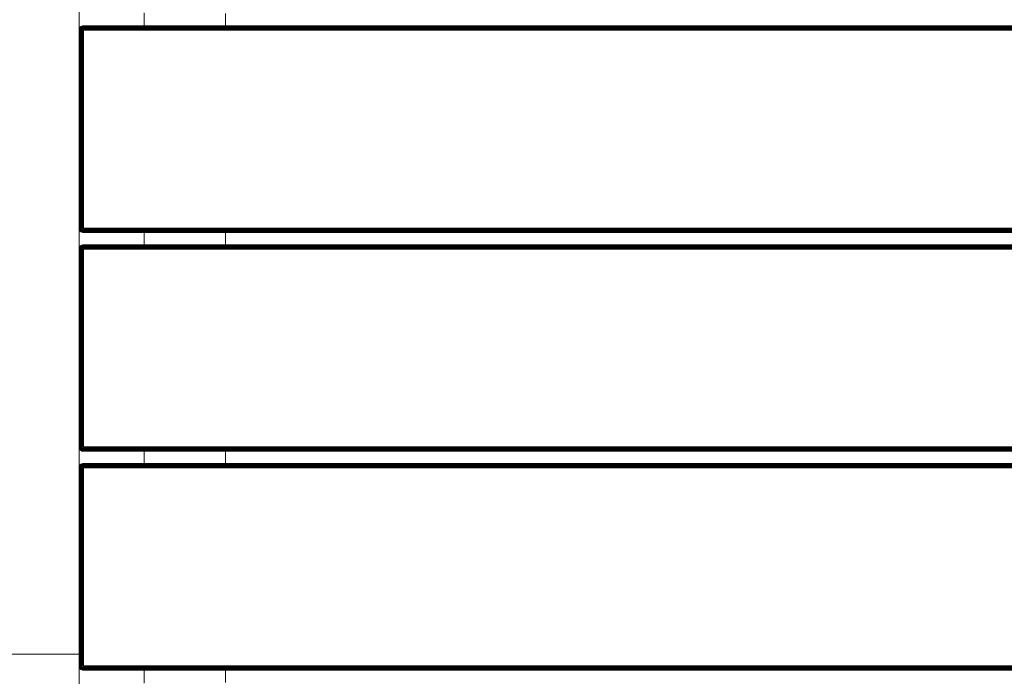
# Model space of a CAD drawing. Header units: millimetres. Extents: x -68595 to 26741, y -534 to 35396.
# Tile 117 of 172: x -55806 to -55353, y 28591 to 28893. Entities that reach past the tile are written whole.
import ezdxf

# ---------------------------------------------------------------- set-up
doc = ezdxf.new("R2010")
doc.units = ezdxf.units.MM
for name, color, linetype, lineweight, true_color in [('Furniture-1', 7, 'Continuous', 9, 0xaaaaaa), ('Kohvikulaud-1', 7, 'Continuous', 9, 0xaaaaaa), ('Surface Pattern-1', 7, 'Continuous', 9, 0x232323)]:
    doc.layers.add(name, color=color, linetype=linetype, lineweight=lineweight, true_color=true_color)

# ---------------------------------------------------------------- blocks, each defined once
blk = doc.blocks.new('MA_Kohvikulaud - Kohvikulaud_DWG-11500971-Sisehoov')
at = {"layer": 'Kohvikulaud-1'}
for p, q in [((362.53, 448), (362.53, -448)), ((362.64, 448), (362.64, -448)), ((362.83, -448), (362.83, 448)), ((363.09, 448), (363.09, -448)), ((363.41, -448), (363.41, 448)), ((363.76, -448), (363.76, 448)), ((364.14, -448), (364.14, 448)), ((364.5, 448), (364.5, -448)), ((455.5, -448), (455.5, 448)), ((455.86, 448), (455.86, -448)), ((456.24, -448), (456.24, 448)), ((456.59, -448), (456.59, 448)), ((456.91, -448), (456.91, 448)), ((457.17, -448), (457.17, 448)), ((457.36, -448), (457.36, 448)), ((457.47, -448), (457.47, 448)), ((463.16, 448), (463.16, -448)), ((463.27, 448), (463.27, -448)), ((463.45, 448), (463.45, -448)), ((463.71, 448), (463.71, -448)), ((464.03, 448), (464.03, -448)), ((464.39, -448), (464.39, 448)), ((464.76, 448), (464.76, -448)), ((465.13, 448), (465.13, -448)), ((556.12, -448), (556.12, 448)), ((556.49, 448), (556.49, -448)), ((556.86, 448), (556.86, -448)), ((557.22, 448), (557.22, -448)), ((557.54, 448), (557.54, -448)), ((557.8, 448), (557.8, -448)), ((557.98, 448), (557.98, -448)), ((558.09, -448), (558.09, 448)), ((563.78, 448), (563.78, -448)), ((563.89, 448), (563.89, -448)), ((564.08, 448), (564.08, -448)), ((564.34, 448), (564.34, -448)), ((564.66, 448), (564.66, -448)), ((565.01, 448), (565.01, -448)), ((565.39, -448), (565.39, 448)), ((565.75, 448), (565.75, -448)), ((656.75, -448), (656.75, 448)), ((657.11, 448), (657.11, -448)), ((657.49, 448), (657.49, -448)), ((657.84, 448), (657.84, -448)), ((658.16, 448), (658.16, -448)), ((658.42, 448), (658.42, -448)), ((658.61, 448), (658.61, -448)), ((658.72, -448), (658.72, 448)), ((356.55, -420), (362.83, -420)), ((457.17, -420), (463.45, -420)), ((557.8, -420), (564.08, -420)), ((658.42, -420), (664.7, -420)), ((362.53, -448.36), (362.5, -448)), ((362.53, -448), (362.5, -448)), ((362.5, -448), (362.53, -448.36)), ((362.64, -448), (362.53, -448)), ((362.53, -448), (362.57, -448.36)), ((362.83, -448), (362.64, -448)), ((362.64, -448), (362.67, -448.34)), ((362.85, -448.3), (362.67, -448.34)), ((363.09, -448), (362.83, -448)), ((362.83, -448), (362.85, -448.3)), ((363.11, -448.26), (362.85, -448.3)), ((362.94, -448.62), (362.85, -448.3)), ((363.41, -448), (363.09, -448)), ((363.09, -448), (363.11, -448.26)), ((363.42, -448.2), (363.11, -448.26)), ((363.19, -448.52), (363.11, -448.26)), ((363.41, -448), (363.77, -448.07)), ((363.41, -448), (363.42, -448.2)), ((363.41, -448), (363.77, -448.07)), ((363.78, -448.13), (363.42, -448.2)), ((363.48, -448.4), (363.42, -448.2)), ((363.78, -448.13), (363.48, -448.4)), ((363.82, -448.27), (363.48, -448.4)), ((363.82, -448.27), (363.58, -448.6)), ((363.76, -448), (364.14, -448.03)), ((364.14, -448.03), (364.5, -448)), ((364.5, -448), (455.5, -448)), ((364.5, -448), (364.5, -448.36)), ((455.5, -448), (455.86, -448)), ((455.53, -448.36), (455.5, -448)), ((456.24, -448), (455.86, -448)), ((456.58, -448.2), (456.18, -448.27)), ((456.18, -448.27), (456.52, -448.4)), ((456.23, -448.07), (456.58, -448.2)), ((456.24, -448), (456.59, -448)), ((456.58, -448.2), (456.52, -448.4)), ((456.58, -448.2), (456.59, -448)), ((456.89, -448.26), (456.58, -448.2)), ((456.59, -448), (456.91, -448)), ((456.89, -448.26), (456.81, -448.52)), ((456.89, -448.26), (456.91, -448)), ((457.15, -448.3), (456.89, -448.26)), ((456.91, -448), (457.17, -448)), ((457.15, -448.3), (457.06, -448.62)), ((457.15, -448.3), (457.17, -448)), ((457.33, -448.34), (457.15, -448.3)), ((457.17, -448), (457.36, -448)), ((457.33, -448.34), (457.36, -448)), ((457.36, -448), (457.47, -448)), ((457.43, -448.36), (457.47, -448)), ((457.5, -448), (457.47, -448.36)), ((457.47, -448), (457.5, -448)), ((457.47, -448.36), (457.5, -448)), ((463.16, -448.36), (463.12, -448)), ((463.16, -448), (463.12, -448)), ((463.12, -448), (463.16, -448.36)), ((463.27, -448), (463.16, -448)), ((463.16, -448), (463.19, -448.36)), ((463.45, -448), (463.27, -448)), ((463.27, -448), (463.3, -448.34)), ((463.48, -448.3), (463.3, -448.34)), ((463.71, -448), (463.45, -448)), ((463.45, -448), (463.48, -448.3)), ((463.73, -448.26), (463.48, -448.3)), ((463.57, -448.62), (463.48, -448.3)), ((464.03, -448), (463.71, -448)), ((463.71, -448), (463.73, -448.26)), ((464.05, -448.2), (463.73, -448.26)), ((463.81, -448.52), (463.73, -448.26)), ((464.03, -448), (464.39, -448.07)), ((464.03, -448), (464.05, -448.2)), ((464.03, -448), (464.39, -448.07)), ((464.4, -448.13), (464.05, -448.2)), ((464.11, -448.4), (464.05, -448.2)), ((464.4, -448.13), (464.11, -448.4)), ((464.44, -448.27), (464.11, -448.4)), ((464.44, -448.27), (464.21, -448.6)), ((464.39, -448), (464.76, -448.03)), ((464.76, -448.03), (465.13, -448)), ((465.13, -448), (556.12, -448)), ((465.13, -448), (465.13, -448.36)), ((556.12, -448), (556.49, -448)), ((556.16, -448.36), (556.12, -448)), ((556.49, -448), (556.86, -448)), ((557.2, -448.2), (556.81, -448.27)), ((556.81, -448.27), (557.14, -448.4)), ((556.86, -448), (557.22, -448)), ((556.86, -448), (557.2, -448.2)), ((557.2, -448.2), (557.14, -448.4)), ((557.22, -448), (557.2, -448.2)), ((557.52, -448.26), (557.2, -448.2)), ((557.22, -448), (557.54, -448)), ((557.52, -448.26), (557.44, -448.52)), ((557.54, -448), (557.52, -448.26)), ((557.77, -448.3), (557.52, -448.26)), ((557.54, -448), (557.8, -448)), ((557.77, -448.3), (557.68, -448.62)), ((557.8, -448), (557.77, -448.3)), ((557.95, -448.34), (557.77, -448.3)), ((557.8, -448), (557.98, -448)), ((557.98, -448), (557.95, -448.34)), ((557.98, -448), (558.09, -448)), ((558.09, -448), (558.06, -448.36)), ((558.12, -448), (558.09, -448.36)), ((558.09, -448), (558.12, -448)), ((558.09, -448.36), (558.12, -448)), ((563.78, -448.36), (563.75, -448)), ((563.78, -448), (563.75, -448)), ((563.75, -448), (563.78, -448.36)), ((563.89, -448), (563.78, -448)), ((563.78, -448), (563.82, -448.36)), ((564.08, -448), (563.89, -448)), ((563.89, -448), (563.92, -448.34)), ((564.1, -448.3), (563.92, -448.34)), ((564.34, -448), (564.08, -448)), ((564.08, -448), (564.1, -448.3)), ((564.36, -448.26), (564.1, -448.3)), ((564.19, -448.62), (564.1, -448.3)), ((564.66, -448), (564.34, -448)), ((564.34, -448), (564.36, -448.26)), ((564.67, -448.2), (564.36, -448.26)), ((564.44, -448.52), (564.36, -448.26)), ((565.01, -448), (564.66, -448)), ((564.66, -448), (564.67, -448.2)), ((565.02, -448.07), (564.67, -448.2)), ((564.67, -448.2), (565.03, -448.13)), ((564.73, -448.4), (564.67, -448.2)), ((565.03, -448.13), (564.73, -448.4)), ((565.07, -448.27), (564.73, -448.4)), ((565.07, -448.27), (564.83, -448.6)), ((565.02, -448.07), (565.39, -448)), ((565.39, -448.03), (565.75, -448)), ((565.75, -448), (656.75, -448)), ((565.75, -448), (565.75, -448.36)), ((656.75, -448), (657.11, -448)), ((656.78, -448.36), (656.75, -448)), ((657.11, -448), (657.49, -448)), ((657.83, -448.2), (657.43, -448.27)), ((657.43, -448.27), (657.77, -448.4)), ((657.49, -448), (657.84, -448)), ((657.49, -448), (657.83, -448.2)), ((657.83, -448.2), (657.77, -448.4)), ((657.84, -448), (657.83, -448.2)), ((658.14, -448.26), (657.83, -448.2)), ((657.84, -448), (658.16, -448)), ((658.14, -448.26), (658.06, -448.52)), ((658.16, -448), (658.14, -448.26)), ((658.4, -448.3), (658.14, -448.26)), ((658.16, -448), (658.42, -448)), ((658.4, -448.3), (658.31, -448.62)), ((658.42, -448), (658.4, -448.3)), ((658.58, -448.34), (658.4, -448.3)), ((658.42, -448), (658.61, -448)), ((658.61, -448), (658.58, -448.34)), ((658.61, -448), (658.72, -448)), ((658.72, -448), (658.68, -448.36)), ((658.75, -448), (658.72, -448.36)), ((658.72, -448), (658.75, -448)), ((658.72, -448.36), (658.75, -448)), ((364.5, -450), (354.88, -450)), ((362.64, -448.74), (362.53, -448.36)), ((362.53, -448.36), (362.57, -448.36)), ((362.53, -448.36), (362.64, -448.74)), ((362.67, -448.34), (362.57, -448.36)), ((362.57, -448.36), (362.67, -448.72)), ((362.64, -448.74), (362.67, -448.72)), ((362.83, -449.09), (362.64, -448.74)), ((362.64, -448.74), (362.83, -449.09)), ((362.77, -448.68), (362.67, -448.34)), ((362.77, -448.68), (362.67, -448.72)), ((362.67, -448.72), (362.85, -449.08)), ((362.94, -448.62), (362.77, -448.68)), ((362.94, -449.02), (362.77, -448.68)), ((362.83, -449.09), (362.85, -449.08)), ((363.09, -449.41), (362.83, -449.09)), ((362.83, -449.09), (363.09, -449.41)), ((362.94, -449.02), (362.85, -449.08)), ((362.85, -449.08), (363.11, -449.39)), ((363.19, -448.52), (362.94, -448.62)), ((363.1, -448.92), (362.94, -448.62)), ((363.1, -448.92), (362.94, -449.02)), ((363.19, -449.31), (362.94, -449.02)), ((363.09, -449.41), (363.11, -449.39)), ((363.41, -449.67), (363.09, -449.41)), ((363.09, -449.41), (363.41, -449.67)), ((363.32, -448.77), (363.1, -448.92)), ((363.32, -449.18), (363.1, -448.92)), ((363.19, -449.31), (363.11, -449.39)), ((363.11, -449.39), (363.42, -449.65)), ((363.48, -448.4), (363.19, -448.52)), ((363.32, -448.77), (363.19, -448.52)), ((363.32, -449.18), (363.19, -449.31)), ((363.48, -449.56), (363.19, -449.31)), ((363.58, -448.6), (363.32, -448.77)), ((363.5, -449), (363.32, -448.77)), ((363.5, -449), (363.32, -449.18)), ((363.58, -449.4), (363.32, -449.18)), ((363.41, -449.67), (363.42, -449.65)), ((363.76, -449.86), (363.41, -449.67)), ((363.41, -449.67), (363.76, -449.86)), ((363.48, -449.56), (363.42, -449.65)), ((363.42, -449.65), (363.78, -449.83)), ((363.58, -448.6), (363.48, -448.4)), ((363.58, -449.4), (363.48, -449.56)), ((363.82, -449.73), (363.48, -449.56)), ((363.73, -448.77), (363.5, -449)), ((363.73, -449.18), (363.5, -449)), ((363.88, -448.4), (363.58, -448.6)), ((363.73, -448.77), (363.58, -448.6)), ((363.73, -449.18), (363.58, -449.4)), ((363.88, -449.56), (363.58, -449.4)), ((363.88, -448.4), (363.73, -448.77)), ((363.98, -448.52), (363.73, -448.77)), ((363.9, -448.92), (363.73, -448.77)), ((363.9, -448.92), (363.73, -449.18)), ((363.98, -449.31), (363.73, -449.18)), ((363.76, -449.86), (363.78, -449.83)), ((364.14, -449.97), (363.76, -449.86)), ((363.76, -449.86), (364.14, -449.97)), ((363.82, -449.73), (363.78, -449.83)), ((363.78, -449.83), (364.14, -449.93)), ((363.88, -449.56), (363.82, -449.73)), ((364.16, -449.83), (363.82, -449.73)), ((363.98, -449.31), (363.88, -449.56)), ((364.2, -449.65), (363.88, -449.56)), ((363.98, -448.52), (363.9, -448.92)), ((364.1, -448.62), (363.9, -448.92)), ((364.1, -449.02), (363.9, -448.92)), ((364.1, -449.02), (363.98, -449.31)), ((364.24, -449.39), (363.98, -449.31)), ((364.1, -448.62), (364.1, -449.02)), ((364.23, -448.68), (364.1, -449.02)), ((364.3, -449.08), (364.1, -449.02)), ((364.14, -449.93), (364.16, -449.83)), ((364.14, -449.97), (364.14, -449.93)), ((364.5, -449.97), (364.14, -449.93)), ((364.5, -450), (364.14, -449.97)), ((364.14, -449.97), (364.5, -450)), ((364.16, -449.83), (364.2, -449.65)), ((364.5, -449.86), (364.16, -449.83)), ((364.2, -449.65), (364.24, -449.39)), ((364.5, -449.67), (364.2, -449.65)), ((364.3, -449.08), (364.23, -448.68)), ((364.24, -449.39), (364.3, -449.08)), ((364.5, -449.41), (364.24, -449.39)), ((364.5, -448.74), (364.3, -449.08)), ((364.5, -449.09), (364.3, -449.08)), ((455.5, -448.36), (364.5, -448.36)), ((364.5, -448.36), (364.5, -448.74)), ((455.5, -448.74), (364.5, -448.74)), ((364.5, -448.74), (364.5, -449.09)), ((455.5, -449.09), (364.5, -449.09)), ((364.5, -449.09), (364.5, -449.41)), ((455.5, -449.41), (364.5, -449.41)), ((364.5, -449.41), (364.5, -449.67)), ((455.5, -449.67), (364.5, -449.67)), ((364.5, -449.67), (364.5, -449.86)), ((455.5, -449.86), (364.5, -449.86)), ((364.5, -449.86), (364.5, -449.97)), ((364.5, -449.97), (455.5, -449.97)), ((364.5, -449.97), (364.5, -450)), ((455.53, -448.36), (455.5, -448.74)), ((455.5, -449.09), (455.63, -448.72)), ((455.57, -448.73), (455.5, -449.09)), ((455.7, -449.08), (455.5, -449.09)), ((455.5, -449.09), (455.5, -449.41)), ((455.76, -449.39), (455.5, -449.41)), ((455.5, -449.41), (455.5, -449.67)), ((455.8, -449.65), (455.5, -449.67)), ((455.5, -449.67), (455.5, -449.86)), ((455.84, -449.83), (455.5, -449.86)), ((455.5, -449.86), (455.5, -449.97)), ((455.86, -449.93), (455.5, -449.97)), ((455.86, -449.97), (455.5, -450)), ((455.5, -449.97), (455.5, -450)), ((455.5, -450), (455.86, -449.97)), ((465.13, -450), (455.5, -450)), ((455.63, -448.72), (455.9, -449.02)), ((455.63, -448.72), (455.7, -449.08)), ((455.9, -449.02), (455.7, -449.08)), ((455.7, -449.08), (455.76, -449.39)), ((456.02, -449.31), (455.76, -449.39)), ((455.76, -449.39), (455.8, -449.65)), ((455.77, -448.68), (456.1, -448.92)), ((455.77, -448.68), (455.9, -449.02)), ((456.12, -449.56), (455.8, -449.65)), ((455.8, -449.65), (455.84, -449.83)), ((456.18, -449.73), (455.84, -449.83)), ((455.84, -449.83), (455.86, -449.93)), ((455.86, -449.93), (456.22, -449.83)), ((456.24, -449.86), (455.86, -449.97)), ((455.86, -449.97), (456.24, -449.86)), ((455.86, -449.93), (455.86, -449.97)), ((455.9, -448.62), (456.27, -448.77)), ((455.9, -448.62), (456.1, -448.92)), ((456.1, -448.92), (455.9, -449.02)), ((455.9, -449.02), (456.02, -449.31)), ((456.02, -448.52), (456.42, -448.6)), ((456.02, -448.52), (456.27, -448.77)), ((456.27, -449.18), (456.02, -449.31)), ((456.02, -449.31), (456.12, -449.56)), ((456.27, -448.77), (456.1, -448.92)), ((456.1, -448.92), (456.27, -449.18)), ((456.12, -448.4), (456.52, -448.4)), ((456.12, -448.4), (456.42, -448.6)), ((456.42, -449.4), (456.12, -449.56)), ((456.12, -449.56), (456.18, -449.73)), ((456.52, -449.56), (456.18, -449.73)), ((456.18, -449.73), (456.22, -449.83)), ((456.22, -449.83), (456.58, -449.65)), ((456.22, -449.83), (456.24, -449.86)), ((456.59, -449.67), (456.24, -449.86)), ((456.24, -449.86), (456.59, -449.67)), ((456.42, -448.6), (456.27, -448.77)), ((456.27, -448.77), (456.5, -449)), ((456.5, -449), (456.27, -449.18)), ((456.27, -449.18), (456.42, -449.4)), ((456.52, -448.4), (456.42, -448.6)), ((456.42, -448.6), (456.68, -448.77)), ((456.68, -449.18), (456.42, -449.4)), ((456.42, -449.4), (456.52, -449.56)), ((456.68, -448.77), (456.5, -449)), ((456.5, -449), (456.68, -449.18)), ((456.52, -448.4), (456.81, -448.52)), ((456.81, -449.31), (456.52, -449.56)), ((456.52, -449.56), (456.58, -449.65)), ((456.58, -449.65), (456.89, -449.39)), ((456.58, -449.65), (456.59, -449.67)), ((456.91, -449.41), (456.59, -449.67)), ((456.59, -449.67), (456.91, -449.41)), ((456.81, -448.52), (456.68, -448.77)), ((456.68, -448.77), (456.9, -448.92)), ((456.9, -448.92), (456.68, -449.18)), ((456.68, -449.18), (456.81, -449.31)), ((456.81, -448.52), (457.06, -448.62)), ((457.06, -449.02), (456.81, -449.31)), ((456.81, -449.31), (456.89, -449.39)), ((456.89, -449.39), (457.15, -449.08)), ((456.89, -449.39), (456.91, -449.41)), ((457.06, -448.62), (456.9, -448.92)), ((456.9, -448.92), (457.06, -449.02)), ((457.17, -449.09), (456.91, -449.41)), ((456.91, -449.41), (457.17, -449.09)), ((457.06, -448.62), (457.23, -448.68)), ((457.23, -448.68), (457.06, -449.02)), ((457.06, -449.02), (457.15, -449.08)), ((457.15, -449.08), (457.33, -448.72)), ((457.15, -449.08), (457.17, -449.09)), ((457.36, -448.74), (457.17, -449.09)), ((457.17, -449.09), (457.36, -448.74)), ((457.33, -448.34), (457.23, -448.68)), ((457.23, -448.68), (457.33, -448.72)), ((457.43, -448.36), (457.33, -448.34)), ((457.33, -448.72), (457.43, -448.36)), ((457.33, -448.72), (457.36, -448.74)), ((457.47, -448.36), (457.36, -448.74)), ((457.36, -448.74), (457.47, -448.36)), ((457.43, -448.36), (457.47, -448.36)), ((463.27, -448.74), (463.16, -448.36)), ((463.16, -448.36), (463.19, -448.36)), ((463.16, -448.36), (463.27, -448.74)), ((463.3, -448.34), (463.19, -448.36)), ((463.19, -448.36), (463.3, -448.72)), ((463.27, -448.74), (463.3, -448.72)), ((463.45, -449.09), (463.27, -448.74)), ((463.27, -448.74), (463.45, -449.09)), ((463.4, -448.68), (463.3, -448.34)), ((463.4, -448.68), (463.3, -448.72)), ((463.3, -448.72), (463.48, -449.08)), ((463.57, -448.62), (463.4, -448.68)), ((463.57, -449.02), (463.4, -448.68)), ((463.45, -449.09), (463.48, -449.08)), ((463.71, -449.41), (463.45, -449.09)), ((463.45, -449.09), (463.71, -449.41)), ((463.57, -449.02), (463.48, -449.08)), ((463.48, -449.08), (463.73, -449.39)), ((463.81, -448.52), (463.57, -448.62)), ((463.72, -448.92), (463.57, -448.62)), ((463.72, -448.92), (463.57, -449.02)), ((463.81, -449.31), (463.57, -449.02)), ((463.71, -449.41), (463.73, -449.39)), ((464.03, -449.67), (463.71, -449.41)), ((463.71, -449.41), (464.03, -449.67)), ((463.94, -448.77), (463.72, -448.92)), ((463.94, -449.18), (463.72, -448.92)), ((463.81, -449.31), (463.73, -449.39)), ((463.73, -449.39), (464.05, -449.65)), ((464.11, -448.4), (463.81, -448.52)), ((463.94, -448.77), (463.81, -448.52)), ((463.94, -449.18), (463.81, -449.31)), ((464.11, -449.56), (463.81, -449.31)), ((464.21, -448.6), (463.94, -448.77)), ((464.12, -449), (463.94, -448.77)), ((464.12, -449), (463.94, -449.18)), ((464.21, -449.4), (463.94, -449.18)), ((464.03, -449.67), (464.05, -449.65)), ((464.39, -449.86), (464.03, -449.67)), ((464.03, -449.67), (464.39, -449.86)), ((464.11, -449.56), (464.05, -449.65)), ((464.05, -449.65), (464.4, -449.83)), ((464.21, -448.6), (464.11, -448.4)), ((464.21, -449.4), (464.11, -449.56)), ((464.44, -449.73), (464.11, -449.56)), ((464.35, -448.77), (464.12, -449)), ((464.35, -449.18), (464.12, -449)), ((464.51, -448.4), (464.21, -448.6)), ((464.35, -448.77), (464.21, -448.6)), ((464.35, -449.18), (464.21, -449.4)), ((464.51, -449.56), (464.21, -449.4)), ((464.51, -448.4), (464.35, -448.77)), ((464.6, -448.52), (464.35, -448.77)), ((464.53, -448.92), (464.35, -448.77)), ((464.53, -448.92), (464.35, -449.18)), ((464.6, -449.31), (464.35, -449.18)), ((464.39, -449.86), (464.4, -449.83)), ((464.76, -449.97), (464.39, -449.86)), ((464.39, -449.86), (464.76, -449.97)), ((464.44, -449.73), (464.4, -449.83)), ((464.4, -449.83), (464.77, -449.93)), ((464.51, -449.56), (464.44, -449.73)), ((464.79, -449.83), (464.44, -449.73)), ((464.6, -449.31), (464.51, -449.56)), ((464.82, -449.65), (464.51, -449.56)), ((464.6, -448.52), (464.53, -448.92)), ((464.72, -448.62), (464.53, -448.92)), ((464.72, -449.02), (464.53, -448.92)), ((464.72, -449.02), (464.6, -449.31)), ((464.87, -449.39), (464.6, -449.31)), ((464.72, -448.62), (464.72, -449.02)), ((464.85, -448.68), (464.72, -449.02)), ((464.93, -449.08), (464.72, -449.02)), ((464.76, -449.97), (464.77, -449.93)), ((465.13, -450), (464.76, -449.97)), ((464.76, -449.97), (465.13, -450)), ((464.77, -449.93), (464.79, -449.83)), ((465.13, -449.97), (464.77, -449.93)), ((464.79, -449.83), (464.82, -449.65)), ((465.13, -449.86), (464.79, -449.83)), ((464.82, -449.65), (464.87, -449.39)), ((465.13, -449.67), (464.82, -449.65)), ((464.93, -449.08), (464.85, -448.68)), ((464.87, -449.39), (464.93, -449.08)), ((465.13, -449.41), (464.87, -449.39)), ((465.13, -448.74), (464.93, -449.08)), ((465.13, -449.09), (464.93, -449.08)), ((556.12, -448.36), (465.13, -448.36)), ((465.13, -448.36), (465.13, -448.74)), ((556.12, -448.74), (465.13, -448.74)), ((465.13, -448.74), (465.13, -449.09)), ((556.12, -449.09), (465.13, -449.09)), ((465.13, -449.09), (465.13, -449.41)), ((556.12, -449.41), (465.13, -449.41)), ((465.13, -449.41), (465.13, -449.67)), ((556.12, -449.67), (465.13, -449.67)), ((465.13, -449.67), (465.13, -449.86)), ((556.12, -449.86), (465.13, -449.86)), ((465.13, -449.86), (465.13, -449.97)), ((465.13, -449.97), (556.12, -449.97)), ((465.13, -449.97), (465.13, -450)), ((556.12, -448.74), (556.16, -448.36)), ((556.12, -449.09), (556.19, -448.73)), ((556.12, -449.09), (556.19, -448.73)), ((556.12, -449.09), (556.32, -449.08)), ((556.12, -449.09), (556.12, -449.41)), ((556.12, -449.41), (556.38, -449.39)), ((556.12, -449.41), (556.12, -449.67)), ((556.12, -449.67), (556.43, -449.65)), ((556.12, -449.67), (556.12, -449.86)), ((556.12, -449.86), (556.46, -449.83)), ((556.12, -449.86), (556.12, -449.97)), ((556.12, -449.97), (556.48, -449.93)), ((556.49, -449.97), (556.12, -450)), ((556.12, -449.97), (556.12, -450)), ((556.12, -450), (556.49, -449.97)), ((565.75, -450), (556.12, -450)), ((556.26, -448.72), (556.53, -449.02)), ((556.26, -448.72), (556.32, -449.08)), ((556.53, -449.02), (556.32, -449.08)), ((556.32, -449.08), (556.38, -449.39)), ((556.65, -449.31), (556.38, -449.39)), ((556.38, -449.39), (556.43, -449.65)), ((556.4, -448.68), (556.72, -448.92)), ((556.4, -448.68), (556.53, -449.02)), ((556.74, -449.56), (556.43, -449.65)), ((556.43, -449.65), (556.46, -449.83)), ((556.81, -449.73), (556.46, -449.83)), ((556.46, -449.83), (556.48, -449.93)), ((556.48, -449.93), (556.85, -449.83)), ((556.49, -449.97), (556.48, -449.93)), ((556.86, -449.86), (556.49, -449.97)), ((556.49, -449.97), (556.86, -449.86)), ((556.53, -448.62), (556.9, -448.77)), ((556.53, -448.62), (556.72, -448.92)), ((556.72, -448.92), (556.53, -449.02)), ((556.53, -449.02), (556.65, -449.31)), ((556.65, -448.52), (557.04, -448.6)), ((556.65, -448.52), (556.9, -448.77)), ((556.9, -449.18), (556.65, -449.31)), ((556.65, -449.31), (556.74, -449.56)), ((556.9, -448.77), (556.72, -448.92)), ((556.72, -448.92), (556.9, -449.18)), ((556.74, -448.4), (557.14, -448.4)), ((556.74, -448.4), (557.04, -448.6)), ((557.04, -449.4), (556.74, -449.56)), ((556.74, -449.56), (556.81, -449.73)), ((557.14, -449.56), (556.81, -449.73)), ((556.81, -449.73), (556.85, -449.83)), ((556.85, -449.83), (557.2, -449.65)), ((556.86, -449.86), (556.85, -449.83)), ((557.22, -449.67), (556.86, -449.86)), ((556.86, -449.86), (557.22, -449.67)), ((557.04, -448.6), (556.9, -448.77)), ((556.9, -448.77), (557.13, -449)), ((557.13, -449), (556.9, -449.18)), ((556.9, -449.18), (557.04, -449.4)), ((557.14, -448.4), (557.04, -448.6)), ((557.04, -448.6), (557.31, -448.77)), ((557.31, -449.18), (557.04, -449.4)), ((557.04, -449.4), (557.14, -449.56)), ((557.31, -448.77), (557.13, -449)), ((557.13, -449), (557.31, -449.18)), ((557.14, -448.4), (557.44, -448.52)), ((557.44, -449.31), (557.14, -449.56)), ((557.14, -449.56), (557.2, -449.65)), ((557.2, -449.65), (557.52, -449.39)), ((557.22, -449.67), (557.2, -449.65)), ((557.54, -449.41), (557.22, -449.67)), ((557.22, -449.67), (557.54, -449.41)), ((557.44, -448.52), (557.31, -448.77)), ((557.31, -448.77), (557.53, -448.92)), ((557.53, -448.92), (557.31, -449.18)), ((557.31, -449.18), (557.44, -449.31)), ((557.44, -448.52), (557.68, -448.62)), ((557.68, -449.02), (557.44, -449.31)), ((557.44, -449.31), (557.52, -449.39)), ((557.52, -449.39), (557.77, -449.08)), ((557.54, -449.41), (557.52, -449.39)), ((557.68, -448.62), (557.53, -448.92)), ((557.53, -448.92), (557.68, -449.02)), ((557.8, -449.09), (557.54, -449.41)), ((557.54, -449.41), (557.8, -449.09)), ((557.68, -448.62), (557.85, -448.68)), ((557.85, -448.68), (557.68, -449.02)), ((557.68, -449.02), (557.77, -449.08)), ((557.77, -449.08), (557.95, -448.72)), ((557.8, -449.09), (557.77, -449.08)), ((557.98, -448.74), (557.8, -449.09)), ((557.8, -449.09), (557.98, -448.74)), ((557.95, -448.34), (557.85, -448.68)), ((557.85, -448.68), (557.95, -448.72)), ((558.06, -448.36), (557.95, -448.34)), ((557.95, -448.72), (558.06, -448.36)), ((557.98, -448.74), (557.95, -448.72)), ((558.09, -448.36), (557.98, -448.74)), ((557.98, -448.74), (558.09, -448.36)), ((558.09, -448.36), (558.06, -448.36)), ((563.89, -448.74), (563.78, -448.36)), ((563.78, -448.36), (563.82, -448.36)), ((563.78, -448.36), (563.89, -448.74)), ((563.92, -448.34), (563.82, -448.36)), ((563.82, -448.36), (563.92, -448.72)), ((563.89, -448.74), (563.92, -448.72)), ((564.08, -449.09), (563.89, -448.74)), ((563.89, -448.74), (564.08, -449.09)), ((564.02, -448.68), (563.92, -448.34)), ((564.02, -448.68), (563.92, -448.72)), ((563.92, -448.72), (564.1, -449.08)), ((564.19, -448.62), (564.02, -448.68)), ((564.19, -449.02), (564.02, -448.68)), ((564.08, -449.09), (564.1, -449.08)), ((564.34, -449.41), (564.08, -449.09)), ((564.08, -449.09), (564.34, -449.41)), ((564.19, -449.02), (564.1, -449.08)), ((564.1, -449.08), (564.36, -449.39)), ((564.44, -448.52), (564.19, -448.62)), ((564.35, -448.92), (564.19, -448.62)), ((564.35, -448.92), (564.19, -449.02)), ((564.44, -449.31), (564.19, -449.02)), ((564.34, -449.41), (564.36, -449.39)), ((564.66, -449.67), (564.34, -449.41)), ((564.34, -449.41), (564.66, -449.67)), ((564.57, -448.77), (564.35, -448.92)), ((564.57, -449.18), (564.35, -448.92)), ((564.44, -449.31), (564.36, -449.39)), ((564.36, -449.39), (564.67, -449.65)), ((564.73, -448.4), (564.44, -448.52)), ((564.57, -448.77), (564.44, -448.52)), ((564.57, -449.18), (564.44, -449.31)), ((564.73, -449.56), (564.44, -449.31)), ((564.83, -448.6), (564.57, -448.77)), ((564.75, -449), (564.57, -448.77)), ((564.75, -449), (564.57, -449.18)), ((564.83, -449.4), (564.57, -449.18)), ((564.66, -449.67), (564.67, -449.65)), ((565.01, -449.86), (564.66, -449.67)), ((564.66, -449.67), (565.01, -449.86)), ((564.73, -449.56), (564.67, -449.65)), ((564.67, -449.65), (565.03, -449.83)), ((564.83, -448.6), (564.73, -448.4)), ((564.83, -449.4), (564.73, -449.56)), ((565.07, -449.73), (564.73, -449.56)), ((564.98, -448.77), (564.75, -449)), ((564.98, -449.18), (564.75, -449)), ((565.13, -448.4), (564.83, -448.6)), ((564.98, -448.77), (564.83, -448.6)), ((564.98, -449.18), (564.83, -449.4)), ((565.13, -449.56), (564.83, -449.4)), ((565.13, -448.4), (564.98, -448.77)), ((565.23, -448.52), (564.98, -448.77)), ((565.15, -448.92), (564.98, -448.77)), ((565.15, -448.92), (564.98, -449.18)), ((565.23, -449.31), (564.98, -449.18)), ((565.01, -449.86), (565.03, -449.83)), ((565.39, -449.97), (565.01, -449.86)), ((565.01, -449.86), (565.39, -449.97)), ((565.07, -449.73), (565.03, -449.83)), ((565.03, -449.83), (565.39, -449.93)), ((565.13, -449.56), (565.07, -449.73)), ((565.41, -449.83), (565.07, -449.73)), ((565.23, -449.31), (565.13, -449.56)), ((565.45, -449.65), (565.13, -449.56)), ((565.23, -448.52), (565.15, -448.92)), ((565.35, -448.62), (565.15, -448.92)), ((565.35, -449.02), (565.15, -448.92)), ((565.35, -449.02), (565.23, -449.31)), ((565.49, -449.39), (565.23, -449.31)), ((565.35, -448.62), (565.35, -449.02)), ((565.48, -448.68), (565.35, -449.02)), ((565.55, -449.08), (565.35, -449.02)), ((565.39, -449.93), (565.41, -449.83)), ((565.39, -449.97), (565.39, -449.93)), ((565.75, -449.97), (565.39, -449.93)), ((565.75, -450), (565.39, -449.97)), ((565.39, -449.97), (565.75, -450)), ((565.41, -449.83), (565.45, -449.65)), ((565.75, -449.86), (565.41, -449.83)), ((565.45, -449.65), (565.49, -449.39)), ((565.75, -449.67), (565.45, -449.65)), ((565.55, -449.08), (565.48, -448.68)), ((565.49, -449.39), (565.55, -449.08)), ((565.75, -449.41), (565.49, -449.39)), ((565.75, -448.74), (565.55, -449.08)), ((565.75, -449.09), (565.55, -449.08)), ((656.75, -448.36), (565.75, -448.36)), ((565.75, -448.74), (565.75, -448.36)), ((565.75, -448.74), (656.75, -448.74)), ((565.75, -448.74), (565.75, -449.09)), ((565.75, -449.09), (656.75, -449.09)), ((565.75, -449.09), (565.75, -449.41)), ((565.75, -449.41), (656.75, -449.41)), ((565.75, -449.41), (565.75, -449.67)), ((565.75, -449.67), (656.75, -449.67)), ((565.75, -449.67), (565.75, -449.86)), ((565.75, -449.86), (656.75, -449.86)), ((565.75, -449.86), (565.75, -449.97)), ((565.75, -449.97), (656.75, -449.97)), ((565.75, -449.97), (565.75, -450)), ((656.78, -448.36), (656.75, -448.74)), ((656.75, -449.09), (656.82, -448.73)), ((656.75, -449.09), (656.82, -448.73)), ((656.75, -449.09), (656.95, -449.08)), ((656.75, -449.09), (656.75, -449.41)), ((656.75, -449.41), (657.01, -449.39)), ((656.75, -449.41), (656.75, -449.67)), ((656.75, -449.67), (657.05, -449.65)), ((656.75, -449.67), (656.75, -449.86)), ((656.75, -449.86), (657.09, -449.83)), ((656.75, -449.86), (656.75, -449.97)), ((656.75, -449.97), (657.11, -449.93)), ((657.11, -449.97), (656.75, -450)), ((656.75, -449.97), (656.75, -450)), ((656.75, -450), (657.11, -449.97)), ((666.38, -450), (656.75, -450)), ((656.88, -448.72), (657.15, -449.02)), ((656.88, -448.72), (656.95, -449.08)), ((657.15, -449.02), (656.95, -449.08)), ((656.95, -449.08), (657.01, -449.39)), ((657.27, -449.31), (657.01, -449.39)), ((657.01, -449.39), (657.05, -449.65)), ((657.02, -448.68), (657.35, -448.92)), ((657.02, -448.68), (657.15, -449.02)), ((657.37, -449.56), (657.05, -449.65)), ((657.05, -449.65), (657.09, -449.83)), ((657.43, -449.73), (657.09, -449.83)), ((657.09, -449.83), (657.11, -449.93)), ((657.11, -449.93), (657.47, -449.83)), ((657.49, -449.86), (657.11, -449.97)), ((657.11, -449.97), (657.49, -449.86)), ((657.11, -449.97), (657.11, -449.93)), ((657.15, -448.62), (657.52, -448.77)), ((657.15, -448.62), (657.35, -448.92)), ((657.35, -448.92), (657.15, -449.02)), ((657.15, -449.02), (657.27, -449.31)), ((657.27, -448.52), (657.67, -448.6)), ((657.27, -448.52), (657.52, -448.77)), ((657.52, -449.18), (657.27, -449.31)), ((657.27, -449.31), (657.37, -449.56)), ((657.52, -448.77), (657.35, -448.92)), ((657.35, -448.92), (657.52, -449.18)), ((657.37, -448.4), (657.77, -448.4)), ((657.37, -448.4), (657.67, -448.6)), ((657.67, -449.4), (657.37, -449.56)), ((657.37, -449.56), (657.43, -449.73)), ((657.77, -449.56), (657.43, -449.73)), ((657.43, -449.73), (657.47, -449.83)), ((657.47, -449.83), (657.83, -449.65)), ((657.49, -449.86), (657.47, -449.83)), ((657.84, -449.67), (657.49, -449.86)), ((657.49, -449.86), (657.84, -449.67)), ((657.67, -448.6), (657.52, -448.77)), ((657.52, -448.77), (657.75, -449)), ((657.75, -449), (657.52, -449.18)), ((657.52, -449.18), (657.67, -449.4)), ((657.77, -448.4), (657.67, -448.6)), ((657.67, -448.6), (657.93, -448.77)), ((657.93, -449.18), (657.67, -449.4)), ((657.67, -449.4), (657.77, -449.56)), ((657.93, -448.77), (657.75, -449)), ((657.75, -449), (657.93, -449.18)), ((657.77, -448.4), (658.06, -448.52)), ((658.06, -449.31), (657.77, -449.56)), ((657.77, -449.56), (657.83, -449.65)), ((657.83, -449.65), (658.14, -449.39)), ((657.84, -449.67), (657.83, -449.65)), ((658.16, -449.41), (657.84, -449.67)), ((657.84, -449.67), (658.16, -449.41)), ((658.06, -448.52), (657.93, -448.77)), ((657.93, -448.77), (658.15, -448.92)), ((658.15, -448.92), (657.93, -449.18)), ((657.93, -449.18), (658.06, -449.31)), ((658.06, -448.52), (658.31, -448.62)), ((658.31, -449.02), (658.06, -449.31)), ((658.06, -449.31), (658.14, -449.39)), ((658.14, -449.39), (658.4, -449.08)), ((658.16, -449.41), (658.14, -449.39)), ((658.31, -448.62), (658.15, -448.92)), ((658.15, -448.92), (658.31, -449.02)), ((658.42, -449.09), (658.16, -449.41)), ((658.16, -449.41), (658.42, -449.09)), ((658.31, -448.62), (658.48, -448.68)), ((658.48, -448.68), (658.31, -449.02)), ((658.31, -449.02), (658.4, -449.08)), ((658.4, -449.08), (658.58, -448.72)), ((658.42, -449.09), (658.4, -449.08)), ((658.61, -448.74), (658.42, -449.09)), ((658.42, -449.09), (658.61, -448.74)), ((658.58, -448.34), (658.48, -448.68)), ((658.48, -448.68), (658.58, -448.72)), ((658.68, -448.36), (658.58, -448.34)), ((658.58, -448.72), (658.68, -448.36)), ((658.61, -448.74), (658.58, -448.72)), ((658.72, -448.36), (658.61, -448.74)), ((658.61, -448.74), (658.72, -448.36)), ((658.72, -448.36), (658.68, -448.36))]:
    blk.add_line(p, q, dxfattribs=at)
blk = doc.blocks.new('MA_Kohvikulaud - MA_Kohvikulaud-11500981-Sisehoov')
blk.add_blockref('MA_Kohvikulaud - Kohvikulaud_DWG-11500971-Sisehoov', (-357.3, 23.93))

msp = doc.modelspace()

# ---------------------------------------------------------------- hatches: boundary and pattern name
at = {"layer": 'Surface Pattern-1'}
h = msp.add_hatch(dxfattribs=at)
h.set_pattern_fill('FP_11', color=256, style=0, pattern_type=2)
h.set_pattern_definition([(180, (-60511.6, 28001.26), (-7e-14, -600), []), (270, (-60511.6, 28001.26), (600, 4e-14), [])])
h.paths.add_polyline_path([(-56372.24, 23783.07), (-52926.5, 28355.73), (-52913.6, 29348.17), (-57646.08, 29348.17), (-57646.08, 27269.19), (-59908.79, 25551.47), (-56383.81, 23788.85)])
h.paths.add_polyline_path([(-56972.18, 24224.63), (-57032.44, 24396.47), (-57028.67, 24397.82), (-57033.09, 24413.51), (-57030.77, 24414.61), (-56944.92, 24445.32), (-56962.79, 24495.28), (-57056.95, 24461.6), (-57053.35, 24451.56), (-57081.6, 24441.45), (-57240.36, 24885.25), (-57212.11, 24895.35), (-57208.52, 24885.31), (-56784.81, 25036.88), (-56788.41, 25046.92), (-56760.16, 25057.03), (-56602.05, 24613), (-56629.65, 24603.13), (-56633.24, 24613.17), (-56727.4, 24579.49), (-56709.53, 24529.53), (-56620.06, 24560.5), (-56619.77, 24560.25), (-56614.65, 24545.93), (-56609.79, 24547.61), (-56548.47, 24376.2), (-56971.16, 24224.99)])
h.paths.add_polyline_path([(-56956.88, 24270.94), (-56589.83, 24402.74), (-56599.61, 24430.07), (-56966.82, 24298.71), (-56957.9, 24273.79)])
h.paths.add_polyline_path([(-56916.67, 24455.43), (-56737.77, 24519.42), (-56755.65, 24569.39), (-56934.54, 24505.39), (-56917.53, 24457.84)])
h.paths.add_polyline_path([(-57066.17, 24576.46), (-56698.96, 24707.82), (-56700.65, 24712.53), (-57067.86, 24581.16), (-57067.33, 24579.7)])
h.paths.add_polyline_path([(-57103.64, 24681.21), (-56736.43, 24812.57), (-56738.12, 24817.27), (-57105.33, 24685.91)])
h.paths.add_polyline_path([(-57141.12, 24785.95), (-56773.91, 24917.32), (-56775.59, 24922.02), (-57142.8, 24790.66)])
h.paths.add_polyline_path([(-58248.06, 24880.15), (-58399.63, 25303.85), (-58227.79, 25364.12), (-58226.44, 25360.35), (-58210.75, 25364.77), (-58209.65, 25362.44), (-58178.94, 25276.59), (-58128.98, 25294.47), (-58162.66, 25388.62), (-58173.09, 25386.1), (-58182.81, 25413.28), (-57739.01, 25572.03), (-57728.91, 25543.79), (-57738.95, 25540.19), (-57587.38, 25116.49), (-57577.34, 25120.08), (-57567.23, 25091.84), (-58011.09, 24933.24), (-58020.63, 24961.5), (-58011.09, 24964.92), (-58044.77, 25059.07), (-58094.73, 25041.2), (-58063.76, 24951.73), (-58064.01, 24951.44), (-58078.33, 24946.32), (-58076.65, 24941.46), (-58246.71, 24880.63)])
h.paths.add_polyline_path([(-58221.96, 24921.34), (-58194.19, 24931.28), (-58325.55, 25298.49), (-58353.32, 25288.55), (-58222.35, 24922.44)])
h.paths.add_polyline_path([(-57379.52, 24953.57), (-57687.86, 25799.11), (-56841.95, 26106.4), (-56533.99, 25261.91), (-57378.33, 24954.01)])
h.paths.add_polyline_path([(-57361.62, 24992.03), (-56981.38, 25131.47), (-57005.32, 25197.14), (-57385.81, 25058.38), (-57362.81, 24995.31)])
h.paths.add_polyline_path([(-57916.44, 25030.64), (-57911.74, 25032.32), (-58043.1, 25399.53), (-58047.81, 25397.85), (-57928.21, 25063.54)])
h.paths.add_polyline_path([(-57811.69, 25068.11), (-57806.99, 25069.79), (-57938.35, 25437), (-57943.06, 25435.32), (-57835.06, 25133.42)])
h.paths.add_polyline_path([(-58104.84, 25069.45), (-58054.88, 25087.32), (-58118.87, 25266.22), (-58168.75, 25248.1), (-58105.14, 25070.31)])
h.paths.add_polyline_path([(-57706.94, 25105.58), (-57702.24, 25107.26), (-57833.6, 25474.48), (-57838.31, 25472.79), (-57708.3, 25109.38)])
h.paths.add_polyline_path([(-56952.94, 25141.06), (-56572.45, 25279.81), (-56596.65, 25346.17), (-56977.14, 25207.41), (-56953.72, 25143.19)])
h.paths.add_polyline_path([(-57418.36, 25147.64), (-57037.87, 25286.39), (-57039.79, 25291.67), (-57420.29, 25152.92)])
h.paths.add_polyline_path([(-57452.83, 25242.17), (-57072.34, 25380.92), (-57074.57, 25386.1), (-57454.76, 25247.46)])
h.paths.add_polyline_path([(-57009.68, 25296.66), (-56629.19, 25435.42), (-56631.12, 25440.7), (-57011.61, 25301.95)])
h.paths.add_polyline_path([(-57487.31, 25336.71), (-57106.82, 25475.46), (-57108.74, 25480.74), (-57489.23, 25341.99)])
h.paths.add_polyline_path([(-57044.16, 25391.2), (-56663.67, 25529.95), (-56665.59, 25535.24), (-57046.08, 25396.48)])
h.paths.add_polyline_path([(-57521.78, 25431.24), (-57141.29, 25569.99), (-57143.22, 25575.28), (-57523.71, 25436.53)])
h.paths.add_polyline_path([(-56493.85, 25436.07), (-56503.95, 25464.31), (-56493.91, 25467.91), (-56645.48, 25891.61), (-56655.52, 25888.02), (-56665.63, 25916.26), (-56221.77, 26074.86), (-56211.73, 26046.78), (-56221.77, 26043.18), (-56188.09, 25949.03), (-56138.13, 25966.9), (-56169.1, 26056.37), (-56168.85, 26056.66), (-56154.53, 26061.78), (-56156.21, 26066.64), (-55984.8, 26127.95), (-55833.23, 25704.25), (-56005.07, 25643.98), (-56006.42, 25647.75), (-56022.11, 25643.33), (-56023.21, 25645.66), (-56053.92, 25731.51), (-56103.88, 25713.63), (-56070.2, 25619.48), (-56060.15, 25623.07), (-56050.05, 25594.82), (-56492.93, 25436.39)])
h.paths.add_polyline_path([(-57078.63, 25485.74), (-56698.14, 25624.49), (-56700.07, 25629.77), (-57080.56, 25491.02)])
h.paths.add_polyline_path([(-57556.25, 25525.78), (-57175.76, 25664.53), (-57177.69, 25669.81), (-57558.18, 25531.06)])
h.paths.add_polyline_path([(-56399.26, 25533.62), (-56394.55, 25535.31), (-56525.92, 25902.52), (-56530.62, 25900.84), (-56404.18, 25547.38)])
h.paths.add_polyline_path([(-56294.51, 25571.1), (-56289.8, 25572.78), (-56421.17, 25939.99), (-56425.87, 25938.31), (-56317.88, 25636.41)])
h.paths.add_polyline_path([(-57113.1, 25580.27), (-56732.61, 25719.02), (-56734.54, 25724.31), (-57115.03, 25585.56)])
h.paths.add_polyline_path([(-56189.76, 25608.57), (-56185.05, 25610.25), (-56316.42, 25977.46), (-56321.12, 25975.78), (-56191.12, 25612.37)])
h.paths.add_polyline_path([(-57590.73, 25620.31), (-57210.24, 25759.06), (-57212.16, 25764.35), (-57592.65, 25625.6)])
h.paths.add_polyline_path([(-57147.58, 25674.81), (-56767.09, 25813.56), (-56769.01, 25818.84), (-57149.51, 25680.09), (-57147.66, 25675.03)])
h.paths.add_polyline_path([(-55907.31, 25709.61), (-55879.54, 25719.55), (-56011.34, 26086.6), (-56038.67, 26076.82), (-55910.5, 25718.53)])
h.paths.add_polyline_path([(-57625.2, 25714.85), (-57244.71, 25853.6), (-57246.64, 25858.88), (-57627.13, 25720.13)])
h.paths.add_polyline_path([(-56113.99, 25741.88), (-56064.12, 25760), (-56128.02, 25938.65), (-56177.98, 25920.78), (-56117.04, 25750.4)])
h.paths.add_polyline_path([(-57182.05, 25769.34), (-56801.56, 25908.09), (-56803.49, 25913.38), (-57183.98, 25774.63)])
h.paths.add_polyline_path([(-57216.53, 25863.88), (-56836.04, 26002.63), (-56837.96, 26007.91), (-57218.45, 25869.16)])
h.paths.add_polyline_path([(-57584.59, 25958.63), (-57743.35, 26402.43), (-57715.1, 26412.54), (-57711.51, 26402.49), (-57617.35, 26436.17), (-57635.22, 26486.13), (-57724.69, 26455.16), (-57724.98, 26455.41), (-57730.1, 26469.74), (-57734.96, 26468.05), (-57796.28, 26639.46), (-57372.58, 26791.03), (-57312.31, 26619.19), (-57316.08, 26617.84), (-57311.66, 26602.15), (-57313.99, 26601.05), (-57399.83, 26570.34), (-57381.96, 26520.38), (-57287.8, 26554.06), (-57291.4, 26564.11), (-57263.15, 26574.21), (-57104.55, 26130.36), (-57132.64, 26120.31), (-57136.23, 26130.36), (-57559.94, 25978.78), (-57556.34, 25968.74), (-57559.94, 25967.45)])
h.paths.add_polyline_path([(-57569.16, 26093.64), (-57201.95, 26225), (-57203.63, 26229.71), (-57570.85, 26098.35)])
h.paths.add_polyline_path([(-57606.63, 26198.39), (-57239.42, 26329.75), (-57241.11, 26334.46), (-57608.32, 26203.1)])
h.paths.add_polyline_path([(-55198.65, 26278.17), (-55244.1, 26281.51), (-55274.85, 26286.86), (-55309.16, 26296.5), (-55340.15, 26308.36), (-55371.17, 26324.08), (-55401.71, 26343.51), (-55426.12, 26362.63), (-55453.12, 26388.43), (-55475.67, 26414.79), (-55493.84, 26440.67), (-55510.83, 26470.73), (-55524.99, 26502.59), (-55535.87, 26535.58), (-55543.15, 26568.05), (-55547.27, 26601.24), (-55548.19, 26637.91), (-55545.81, 26669.86), (-55539.95, 26704.44), (-55531.02, 26736.73), (-55518.46, 26769.67), (-55503.39, 26799.61), (-55484.69, 26829.37), (-55462.53, 26857.49), (-55438.4, 26882.64), (-55413.29, 26904.26), (-55382.92, 26925.31), (-55356.85, 26940), (-55324.02, 26954.59), (-55287.86, 26966.24), (-55258.82, 26972.67), (-55222.86, 26976.93), (-55190.37, 26977.79), (-55155.28, 26975.09), (-55122.37, 26969.47), (-55087.42, 26959.59), (-55057.15, 26947.98), (-55026.25, 26932.33), (-54997.46, 26914.21), (-54969.15, 26891.89), (-54945.3, 26869.14), (-54921.64, 26841.55), (-54903.47, 26815.68), (-54886.83, 26786.37), (-54872.32, 26753.76), (-54861.44, 26720.79), (-54854.16, 26688.34), (-54850.03, 26654.96), (-54849.11, 26618.36), (-54851.49, 26586.5), (-54857.35, 26551.89), (-54866.28, 26519.62), (-54878.85, 26486.67), (-54893.91, 26456.74), (-54912.62, 26426.98), (-54934.77, 26398.86), (-54958.91, 26373.71), (-54984.02, 26352.08), (-55011.48, 26332.79), (-55040.46, 26316.35), (-55074.35, 26301.38), (-55106.05, 26290.96), (-55138.94, 26283.63), (-55175.94, 26279.29), (-55191.08, 26278.54)])
h.paths.add_polyline_path([(-57644.11, 26303.14), (-57276.89, 26434.5), (-57278.58, 26439.21), (-57645.79, 26307.84)])
h.paths.add_polyline_path([(-55052.02, 26355.09), (-55045.1, 26359.18), (-55051.49, 26355.4)])
h.paths.add_polyline_path([(-55026.4, 26370.45), (-55019.38, 26375.63), (-55026.34, 26370.5)])
h.paths.add_polyline_path([(-54958.53, 26432.15), (-54953.03, 26439.51), (-54958.2, 26432.59)])
h.paths.add_polyline_path([(-57589.1, 26446.28), (-57410.21, 26510.27), (-57428.32, 26560.15), (-57606.98, 26496.24), (-57592.16, 26454.81)])
h.paths.add_polyline_path([(-54924.93, 26482.71), (-54921.56, 26489.74), (-54924.81, 26482.97)])
h.paths.add_polyline_path([(-54901.85, 26538.84), (-54899.84, 26546.58), (-54901.66, 26539.57)])
h.paths.add_polyline_path([(-57745.15, 26585.59), (-57377.93, 26716.95), (-57387.87, 26744.73), (-57754.92, 26612.92), (-57747.43, 26591.96)])
h.paths.add_polyline_path([(-54890.13, 26598.38), (-54889.68, 26606.37), (-54890.09, 26599.13)])
h.paths.add_polyline_path([(-54890.25, 26659.35), (-54891.36, 26667.05), (-54890.28, 26659.52)])
h.paths.add_polyline_path([(-54896.51, 26696.28), (-54897.34, 26699.61), (-54896.88, 26697.77)])
h.paths.add_polyline_path([(-54925.57, 26774.81), (-54929.66, 26781.73), (-54925.88, 26775.33)])
h.paths.add_polyline_path([(-54940.93, 26800.42), (-54946.11, 26807.44), (-54940.98, 26800.49)])
h.paths.add_polyline_path([(-55002.63, 26868.3), (-55009.99, 26873.8), (-55002.81, 26868.43)])
h.paths.add_polyline_path([(-55053.19, 26901.9), (-55063.15, 26906.64), (-55053.45, 26902.02)])
h.paths.add_polyline_path([(-55109.32, 26924.98), (-55117.06, 26926.98), (-55110.05, 26925.16)])
h.paths.add_polyline_path([(-55168.86, 26936.7), (-55176.85, 26937.15), (-55169.61, 26936.74)])
h.paths.add_polyline_path([(-54908.65, 28393.03), (-55778.65, 28393.03), (-55778.65, 29293.03), (-54878.65, 29293.03), (-54878.65, 28393.03), (-54880.65, 28393.03)])
h.paths.add_polyline_path([(-56234.68, 28401.71), (-56558.79, 28752.86), (-56536.52, 28772.96), (-56527.3, 28762.97), (-56453.81, 28830.8), (-56489.8, 28869.79), (-56560.03, 28806.29), (-56560.75, 28806.8), (-56570.98, 28817.34), (-56574.76, 28814.39), (-56698, 28947.91), (-56367.06, 29252.83), (-56243.82, 29119.31), (-56247.02, 29115.21), (-56237.39, 29103.11), (-56237.84, 29102.35), (-56306.1, 29039.35), (-56270.11, 29000.36), (-56196.62, 29068.18), (-56206.07, 29078.42), (-56184.03, 29098.77), (-55859.92, 28747.62), (-55881.96, 28727.27), (-55891.41, 28737.51), (-56222.09, 28432.3), (-56212.64, 28422.06), (-56222.09, 28413.34)])
h.paths.add_polyline_path([(-54499.96, 28407.53), (-54520.3, 28429.57), (-54510.07, 28439.02), (-54815.28, 28769.7), (-54825.51, 28760.25), (-54845.86, 28782.29), (-54494.71, 29106.4), (-54474.37, 29084.36), (-54484.6, 29074.91), (-54416.78, 29001.43), (-54377.79, 29037.41), (-54441.29, 29107.64), (-54440.78, 29108.37), (-54430.23, 29118.59), (-54433.18, 29122.37), (-54299.66, 29245.61), (-53994.74, 28914.67), (-54128.26, 28791.43), (-54132.36, 28794.64), (-54144.46, 28785), (-54145.22, 28785.45), (-54208.23, 28853.71), (-54247.22, 28817.72), (-54179.39, 28744.23), (-54169.16, 28753.68), (-54148.81, 28731.64), (-54497.3, 28409.98)])
h.paths.add_polyline_path([(-55074.35, 28423.03), (-54908.65, 28423.03), (-54908.65, 28493.66), (-55313.65, 28493.66), (-55313.65, 28423.03)])
h.paths.add_polyline_path([(-55343.65, 28423.03), (-55343.65, 28493.66), (-55748.65, 28493.66), (-55748.65, 28423.03), (-55510.83, 28423.03)])
h.paths.add_polyline_path([(-56275.5, 28534.39), (-55988.91, 28798.91), (-55992.3, 28802.58), (-56278.89, 28538.07)])
h.paths.add_polyline_path([(-54448.66, 28536.52), (-54444.99, 28539.91), (-54709.51, 28826.5), (-54713.18, 28823.11), (-54455.15, 28543.55)])
h.paths.add_polyline_path([(-54908.65, 28588.66), (-54908.65, 28594.28), (-55313.65, 28594.28), (-55313.65, 28588.66), (-55074.35, 28588.66)])
h.paths.add_polyline_path([(-55343.65, 28588.66), (-55343.65, 28594.28), (-55748.65, 28594.28), (-55748.65, 28588.66), (-55510.83, 28588.66)])
h.paths.add_polyline_path([(-54366.91, 28611.98), (-54363.24, 28615.37), (-54627.76, 28901.95), (-54631.43, 28898.56), (-54378.43, 28624.45)])
h.paths.add_polyline_path([(-56350.95, 28616.14), (-56064.37, 28880.66), (-56067.76, 28884.33), (-56354.34, 28619.82)])
h.paths.add_polyline_path([(-54285.16, 28687.43), (-54281.49, 28690.82), (-54546.01, 28977.41), (-54549.68, 28974.02), (-54289.67, 28692.32)])
h.paths.add_polyline_path([(-55074.35, 28689.28), (-54908.65, 28689.28), (-54908.65, 28694.91), (-55313.65, 28694.91), (-55313.65, 28689.28), (-55292.59, 28689.28)])
h.paths.add_polyline_path([(-55510.83, 28689.28), (-55343.65, 28689.28), (-55343.65, 28694.91), (-55748.65, 28694.91), (-55748.65, 28689.28), (-55729.08, 28689.28)])
h.paths.add_polyline_path([(-56426.41, 28697.89), (-56139.82, 28962.41), (-56143.21, 28966.08), (-56429.8, 28701.57)])
h.paths.add_polyline_path([(-55074.35, 28789.91), (-54908.65, 28789.91), (-54908.65, 28795.53), (-55313.65, 28795.53), (-55313.65, 28789.91), (-55183.47, 28789.91)])
h.paths.add_polyline_path([(-55510.83, 28789.91), (-55343.65, 28789.91), (-55343.65, 28795.53), (-55748.65, 28795.53), (-55748.65, 28789.91), (-55729.08, 28789.91)])
h.paths.add_polyline_path([(-54267.56, 28839.76), (-54228.57, 28875.75), (-54357.97, 29014.88), (-54396.43, 28979.38), (-54285.55, 28859.25)])
h.paths.add_polyline_path([(-56431.77, 28851.14), (-56292.15, 28980.01), (-56328.14, 29019), (-56467.76, 28890.13), (-56433, 28852.47)])
h.paths.add_polyline_path([(-54908.65, 28890.53), (-54908.65, 28896.16), (-55313.65, 28896.16), (-55313.65, 28890.53), (-54965.22, 28890.53)])
h.paths.add_polyline_path([(-55748.65, 28890.53), (-55343.65, 28890.53), (-55343.65, 28896.16), (-55748.65, 28896.16)])
h.paths.add_polyline_path([(-54064.73, 28890.89), (-54043.3, 28911.17), (-54307.57, 29197.49), (-54329.25, 29177.48), (-54069.27, 28895.82)])
h.paths.add_polyline_path([(-56629.87, 28918.33), (-56343.28, 29182.85), (-56363.56, 29204.27), (-56649.88, 28940.01), (-56633.56, 28922.33)])
h.paths.add_polyline_path([(-55313.65, 28991.16), (-54908.65, 28991.16), (-54908.65, 28996.78), (-55313.65, 28996.78)])
h.paths.add_polyline_path([(-55729.08, 28991.16), (-55343.65, 28991.16), (-55343.65, 28996.78), (-55748.65, 28996.78), (-55748.65, 28991.16)])
h.paths.add_polyline_path([(-55292.59, 29091.78), (-54908.65, 29091.78), (-54908.65, 29097.41), (-55313.65, 29097.41), (-55313.65, 29091.78)])
h.paths.add_polyline_path([(-55343.65, 29091.78), (-55343.65, 29097.41), (-55748.65, 29097.41), (-55748.65, 29091.78), (-55510.83, 29091.78)])
h.paths.add_polyline_path([(-55292.59, 29192.41), (-54908.65, 29192.41), (-54908.65, 29198.03), (-55313.65, 29198.03), (-55313.65, 29192.41)])
h.paths.add_polyline_path([(-55748.65, 29192.41), (-55343.65, 29192.41), (-55343.65, 29198.03), (-55748.65, 29198.03)])

# ---------------------------------------------------------------- block references
at = {"layer": 'Furniture-1', "rotation": 270.0000000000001}
msp.add_blockref('MA_Kohvikulaud - MA_Kohvikulaud-11500981-Sisehoov', (-55352.58, 28895.73), dxfattribs=at)

doc.saveas('drawing.dxf')
